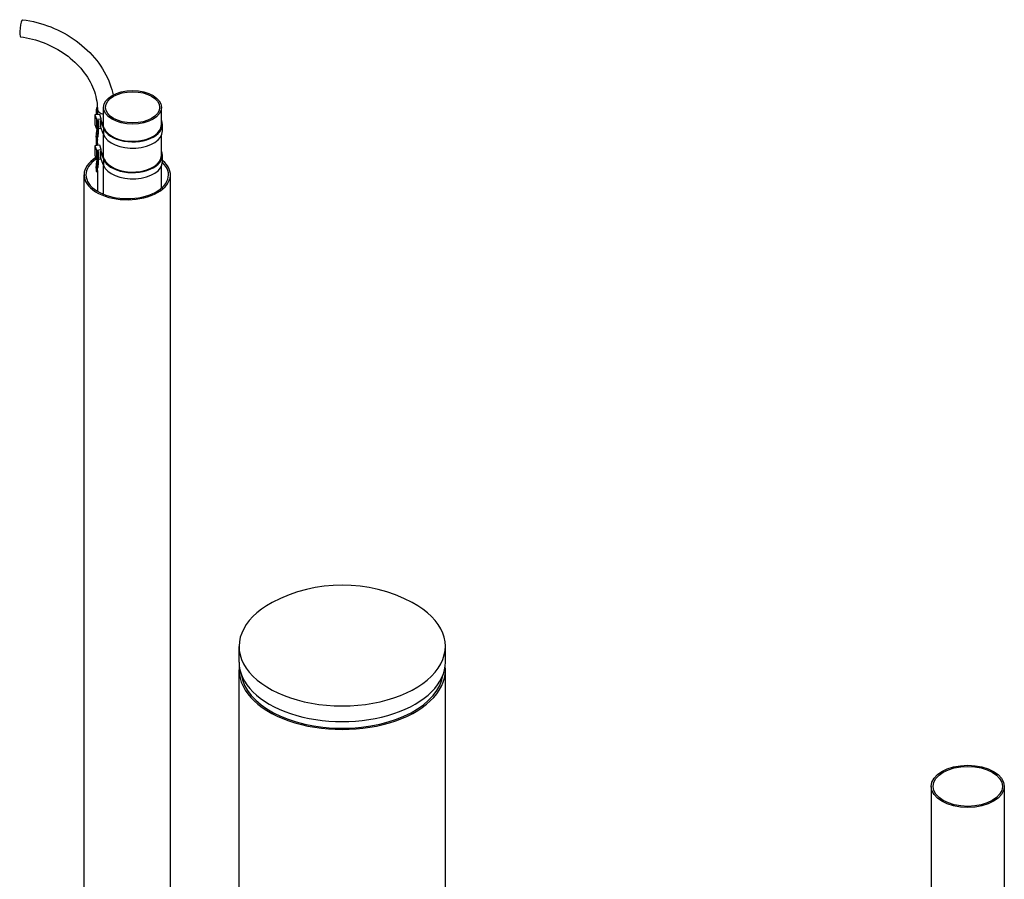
# Model space of a CAD drawing. Header units: millimetres. Extents: x 0 to 8400, y 0 to 5940.
# Tile 10 of 50: x 1271 to 1784, y 2758 to 3206. Entities that reach past the tile are written whole.
import ezdxf

# ---------------------------------------------------------------- set-up
doc = ezdxf.new("R2010")
doc.units = ezdxf.units.MM
doc.header["$LTSCALE"] = 20
doc.layers.add('02-LINIE-035', color=2, linetype='CONTINUOUS')

msp = doc.modelspace()

# ---------------------------------------------------------------- linework, layer by layer
at = {"layer": '02-LINIE-035'}
for p, q in [((1313.03, 3156.36), (1310.59, 3156.05)), ((1310.59, 3156.05), (1310.59, 3151.15)), ((1310.59, 3156.05), (1311.44, 3153.79)), ((1311.33, 3156.14), (1311.33, 3159.02)), ((1311.33, 3158.91), (1311.51, 3156.17)), ((1311.33, 3156.14), (1311.33, 3158.91)), ((1312, 3156.23), (1311.83, 3158.92)), ((1313.89, 3154.1), (1313.03, 3156.36)), ((1315.09, 3150.09), (1315.09, 3160.01)), ((1345.24, 3151.02), (1345.24, 3160.01)), ((1310.59, 3151.15), (1311.44, 3148.89)), ((1311.44, 3153.79), (1313.89, 3154.1)), ((1311.44, 3153.79), (1311.44, 3148.89)), ((1311.91, 3153.04), (1311.5, 3147.99)), ((1312.42, 3153.1), (1311.91, 3153.04)), ((1312, 3147.97), (1312.42, 3153.1)), ((1312.42, 3153.1), (1312.42, 3149.83)), ((1313.89, 3153.28), (1313.4, 3153.22)), ((1313.4, 3153.22), (1314.95, 3149.11)), ((1313.4, 3153.22), (1313.4, 3149.96)), ((1313.89, 3153.28), (1313.89, 3154.1)), ((1315.44, 3149.17), (1313.89, 3153.28)), ((1345.74, 3147.76), (1345.74, 3151.02)), ((1311.28, 3144.42), (1311.5, 3147.99)), ((1311.44, 3148.89), (1311.58, 3148.91)), ((1311.5, 3147.99), (1312, 3147.97)), ((1312, 3147.97), (1311.78, 3144.41)), ((1312.42, 3149.83), (1312, 3144.71)), ((1312.35, 3149.01), (1313.69, 3149.18)), ((1314.95, 3145.84), (1313.4, 3149.96)), ((1314.95, 3149.11), (1314.95, 3145.84)), ((1315.09, 3134.05), (1315.09, 3145.5)), ((1345.24, 3134.99), (1345.24, 3145.5)), ((1313.03, 3140.33), (1310.59, 3140.02)), ((1311.26, 3142.7), (1311.76, 3142.68)), ((1311.28, 3144.42), (1311.78, 3144.41)), ((1311.33, 3140.11), (1311.33, 3142.69)), ((1311.33, 3140.11), (1311.33, 3142.69)), ((1311.34, 3142.69), (1311.51, 3140.13)), ((1311.78, 3142.79), (1312, 3144.71)), ((1311.83, 3143.21), (1311.83, 3142.98)), ((1312, 3140.2), (1311.83, 3142.89)), ((1313.89, 3138.07), (1313.03, 3140.33)), ((1310.59, 3140.02), (1310.59, 3135.12)), ((1310.59, 3140.02), (1311.44, 3137.76)), ((1310.59, 3135.12), (1311.44, 3132.86)), ((1311.44, 3137.76), (1313.89, 3138.07)), ((1311.44, 3137.76), (1311.44, 3132.86)), ((1311.91, 3137), (1311.5, 3131.95)), ((1312.42, 3137.07), (1311.91, 3137)), ((1312, 3131.94), (1312.42, 3137.07)), ((1312.42, 3137.07), (1312.42, 3133.8)), ((1313.89, 3137.25), (1313.4, 3137.19)), ((1313.4, 3137.19), (1314.95, 3133.08)), ((1313.4, 3137.19), (1313.4, 3133.92)), ((1313.89, 3137.25), (1313.89, 3138.07)), ((1315.44, 3133.14), (1313.89, 3137.25)), ((1311.28, 3128.39), (1311.5, 3131.95)), ((1311.44, 3132.86), (1311.58, 3132.88)), ((1311.5, 3131.95), (1312, 3131.94)), ((1312, 3131.94), (1311.78, 3128.38)), ((1312.42, 3133.8), (1312, 3128.68)), ((1312.35, 3132.98), (1313.69, 3133.15)), ((1314.95, 3129.81), (1313.4, 3133.92)), ((1314.95, 3133.08), (1314.95, 3129.81)), ((1345.74, 3131.73), (1345.74, 3134.99)), ((1304.89, 2723.69), (1304.89, 3124.87)), ((1311.26, 3126.66), (1311.76, 3126.65)), ((1311.28, 3128.39), (1311.78, 3128.38)), ((1311.78, 3126.76), (1312, 3128.68)), ((1311.83, 3127.18), (1311.83, 3116.3)), ((1315.09, 3114.69), (1315.09, 3129.47)), ((1345.24, 3117.95), (1345.24, 3129.47)), ((1349.89, 2722.74), (1349.89, 3124.87)), ((1385.67, 2871.03), (1385.67, 2879.2)), ((1493.17, 2871.03), (1493.17, 2879.2)), ((1385.67, 2680.52), (1385.67, 2866.95)), ((1493.17, 2680.52), (1493.17, 2866.95)), ((1746.34, 2806.26), (1746.34, 2277.58)), ((1784.44, 2806.26), (1784.44, 2277.58))]:
    msp.add_line(p, q, dxfattribs=at)
msp.add_arc((1439.42, 2833.61), 77.5, 61.9233, 118.0767, dxfattribs=at)
for centre, major_axis, ratio, start_param, end_param in [((1272.31, 3201.17), (-0.55, -4.47), 0.170022, 3.141593, 6.283185), ((1316.33, 3159.02), (-5, 0), 0.57735, 5.845385, 6.320525), ((1316.33, 3159.02), (-4.5, 0), 0.57735, 0, 0.037339), ((1316.33, 3159.02), (-4.5, 0), 0.57735, 0, 1.293158), ((1316.33, 3159.02), (-4.5, 0), 0.57735, 0, 1.293158), ((1330.17, 3151.02), (-15.57, 0), 0.57735, 0.214688, 3.395663), ((1330.17, 3151.02), (15.07, 0), 0.57735, 3.356281, 6.283185), ((1330.17, 3147.76), (15.57, 0), 0.57735, 3.356281, 6.283185), ((1311.28, 3143.7), (-0.027, -1), 0.038452, 3.898686, 6.283185), ((1311.78, 3143.68), (-0.027, -1), 0.038452, 3.898686, 6.758098), ((1316.33, 3142.98), (-4.5, 0), 0.57735, 0, 0.037339), ((1330.17, 3134.99), (-15.57, 0), 0.57735, 0.214688, 3.395663), ((1327.39, 3124.87), (22.5, 0), 0.57735, 2.381659, 6.900263), ((1327.39, 3124.87), (-21.5, 0), 0.57735, 5.555163, 9.974127), ((1330.17, 3131.73), (15.57, 0), 0.57735, 3.356281, 6.283185), ((1330.17, 3134.99), (15.07, 0), 0.57735, 3.356281, 6.283185), ((1311.28, 3127.66), (-0.027, -1), 0.038452, 3.898686, 6.283185), ((1311.78, 3127.65), (-0.027, -1), 0.038452, 3.898686, 6.758098), ((1439.42, 2879.2), (-53.75, 0), 0.57735, 5.458265, 10.249698), ((1439.42, 2866.95), (-53.75, 0), 0.57735, 6.21736, 9.490603), ((1439.42, 2871.03), (-53.75, 0), 0.57735, 0, 3.141593), ((1439.42, 2866.95), (-52.75, 0), 0.57735, 0.07581, 3.065783)]:
    msp.add_ellipse(centre, major_axis=major_axis, ratio=ratio, start_param=start_param, end_param=end_param, dxfattribs=at)
for centre, major_axis in [((1330.17, 3160.01), (-15.07, 0)), ((1330.17, 3160.01), (-14.07, 0)), ((1765.39, 2806.26), (19.05, 0)), ((1765.39, 2806.26), (18.05, 0))]:
    msp.add_ellipse(centre, major_axis=major_axis, ratio=0.57735, dxfattribs=at)
for points, knots in [([(1272.86, 3205.64), (1277.86, 3205.02), (1282.83, 3203.75), (1292.3, 3200.02), (1296.79, 3197.56), (1304.88, 3191.66), (1308.48, 3188.22), (1314.44, 3180.64), (1316.79, 3176.5), (1319.09, 3170.31), (1319.65, 3168.39), (1320.05, 3166.46)], [0, 0, 0, 0, 0.314159, 0.314159, 0.628319, 0.628319, 0.942478, 0.942478, 1.256637, 1.256637, 1.394547, 1.394547, 1.394547, 1.394547]), ([(1271.76, 3196.7), (1275.94, 3196.19), (1280.13, 3195.13), (1288.1, 3192.01), (1291.88, 3189.96), (1298.66, 3185.09), (1301.65, 3182.26), (1306.57, 3176.14), (1308.49, 3172.84), (1311.09, 3166.14), (1311.77, 3162.73), (1311.83, 3159.3), (1311.83, 3159.16), (1311.83, 3159.02)], [0, 0, 0, 0, 0.31027, 0.31027, 0.620264, 0.620264, 0.93066, 0.93066, 1.243231, 1.243231, 1.55739, 1.55739, 1.570796, 1.570796, 1.570796, 1.570796])]:
    msp.add_open_spline(points, degree=3, knots=knots, dxfattribs=at)

doc.saveas('drawing.dxf')
